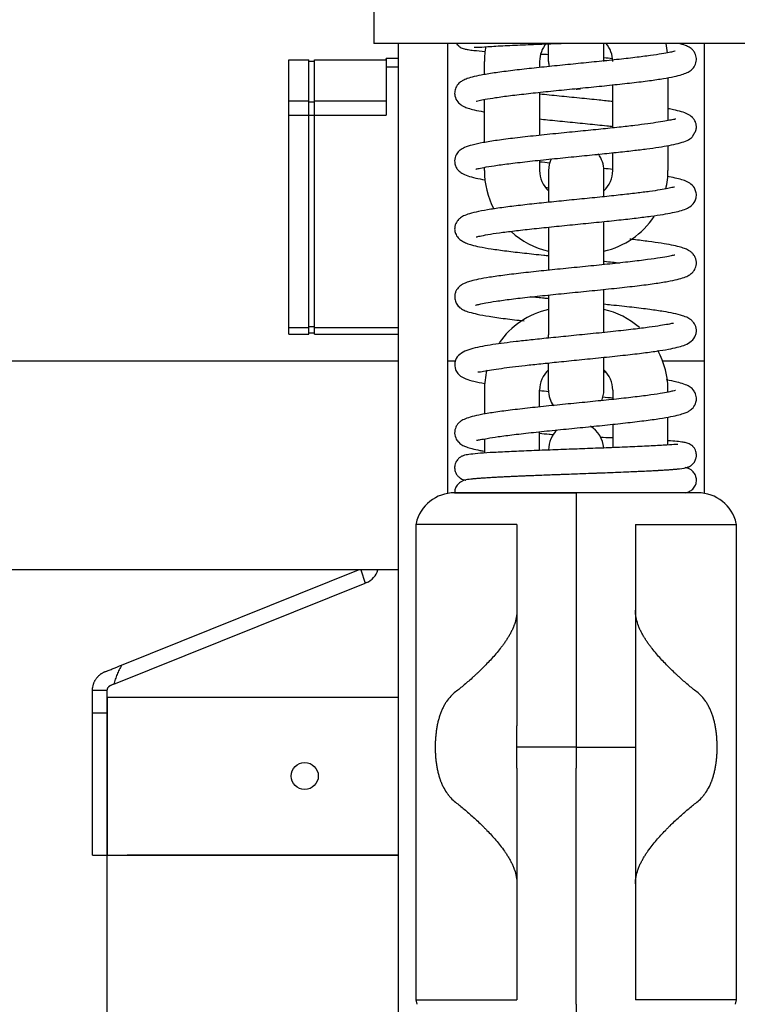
# Model space of a CAD drawing. Header units: millimetres. Extents: x 506 to 3445, y -268 to 1810.
# Tile 75 of 142: x 2330 to 2475, y 971 to 1171. Entities that reach past the tile are written whole.
import ezdxf

# ---------------------------------------------------------------- set-up
doc = ezdxf.new("R2010")
doc.units = ezdxf.units.MM
doc.dimstyles.get("Standard").update_dxf_attribs({"dimtxt": 20, "dimasz": 10, "dimexe": 9, "dimexo": 9, "dimgap": 10, "dimtad": 0, "dimtih": 1, "dimtoh": 1, "dimdsep": 46, "dimtxsty": 'Standard', "dimcen": 0.09, "dimadec": 0, "dimazin": 0, "dimtfac": 1, "dimtofl": 0, "dimtmove": 0, "dimatfit": 3, "dimfxl": 0, "dimtolj": 1, "dimtzin": 0, "dimarcsym": 0})

# ---------------------------------------------------------------- blocks, each defined once
blk = doc.blocks.new('*D13')
at = {"color": 0, "lineweight": -2}
for p, q in [((2184.32, 1052.77), (2184.32, 482.59)), ((2777.32, 1052.77), (2777.32, 482.59)), ((2194.32, 491.59), (2444.15, 491.59)), ((2767.32, 491.59), (2517.48, 491.59))]:
    blk.add_line(p, q, dxfattribs=at)
at = {"color": 0, "lineweight": 18}
for points in [[(2194.32, 493.26), (2194.32, 489.92), (2184.32, 491.59)], [(2767.32, 493.26), (2767.32, 489.92), (2777.32, 491.59)]]:
    blk.add_solid(points, dxfattribs=at)
at = {"layer": 'Defpoints', "color": 0, "lineweight": 18}
for p in [(2184.32, 1061.77), (2777.32, 1061.77), (2777.32, 491.59)]:
    blk.add_point(p, dxfattribs=at)
at = {"color": 0, "lineweight": 18, "insert": (2480.82, 491.59), "char_height": 20, "attachment_point": 5}
blk.add_mtext('\\A1;593', dxfattribs=at)
blk = doc.blocks.new('*D14')
at = {"color": 0, "lineweight": -2}
for p, q in [((2184.32, 1052.77), (2184.32, 552.64)), ((2442.47, 782.19), (2442.47, 552.64)), ((2194.32, 561.64), (2276.72, 561.64)), ((2432.47, 561.64), (2350.06, 561.64))]:
    blk.add_line(p, q, dxfattribs=at)
at = {"color": 0, "lineweight": 18}
for points in [[(2194.32, 563.3), (2194.32, 559.97), (2184.32, 561.64)], [(2432.47, 563.3), (2432.47, 559.97), (2442.47, 561.64)]]:
    blk.add_solid(points, dxfattribs=at)
at = {"layer": 'Defpoints', "color": 0, "lineweight": 18}
for p in [(2184.32, 1061.77), (2442.47, 791.19), (2184.32, 561.64)]:
    blk.add_point(p, dxfattribs=at)
at = {"color": 0, "lineweight": 18, "insert": (2313.39, 561.64), "char_height": 20, "attachment_point": 5}
blk.add_mtext('\\A1;258', dxfattribs=at)

msp = doc.modelspace()

# ---------------------------------------------------------------- linework, layer by layer
for p, q in [((2401.466, 1185.921), (2401.466, 1165.921)), ((2484.466, 1165.921), (2401.466, 1165.921)), ((2406.466, 882.898), (2406.466, 1165.921)), ((2416.466, 1074.768), (2416.466, 1165.921)), ((2436.866, 1162.271), (2436.866, 1165.921)), ((2448.066, 1162.271), (2448.066, 1165.921)), ((2468.466, 1074.768), (2468.466, 1165.921)), ((2406.466, 1162.839), (2403.966, 1162.839)), ((2403.966, 1162.73), (2403.966, 1162.839)), ((2403.966, 1162.73), (2403.966, 1161.754)), ((2384.266, 1154.271), (2384.266, 1162.573)), ((2384.266, 1162.573), (2388.266, 1162.573)), ((2388.266, 1154.271), (2388.266, 1162.573)), ((2388.266, 1162.303), (2389.466, 1162.303)), ((2389.466, 1154.271), (2389.466, 1162.573)), ((2389.466, 1162.573), (2403.966, 1162.573)), ((2403.966, 1161.754), (2403.966, 1159.212)), ((2406.466, 1161.103), (2403.966, 1161.103)), ((2423.866, 1159.6), (2423.866, 1162.271)), ((2435.066, 1162.271), (2435.066, 1161.033)), ((2403.966, 1159.212), (2403.966, 1151.411)), ((2461.066, 1158.972), (2461.066, 1150.274)), ((2449.866, 1148.793), (2449.866, 1157.514)), ((2435.066, 1156.01), (2435.066, 1147.286)), ((2384.266, 1154.271), (2388.266, 1154.271)), ((2384.266, 1151.411), (2384.266, 1154.271)), ((2388.266, 1151.411), (2388.266, 1154.271)), ((2388.266, 1154.068), (2389.466, 1154.068)), ((2389.466, 1151.411), (2389.466, 1154.271)), ((2389.466, 1154.271), (2403.966, 1154.271)), ((2423.866, 1145.851), (2423.866, 1154.56)), ((2384.266, 1108.39), (2384.266, 1151.411)), ((2384.266, 1151.411), (2388.266, 1151.411)), ((2388.266, 1108.39), (2388.266, 1151.411)), ((2388.266, 1151.395), (2389.466, 1151.395)), ((2389.466, 1151.411), (2403.966, 1151.411)), ((2389.466, 1108.39), (2389.466, 1151.411)), ((2461.066, 1145.212), (2461.066, 1140.171)), ((2449.866, 1140.171), (2449.866, 1143.764)), ((2423.866, 1140.171), (2423.866, 1140.808)), ((2435.066, 1142.258), (2435.066, 1140.171)), ((2436.866, 1140.171), (2436.866, 1133.791)), ((2448.066, 1134.973), (2448.066, 1140.171)), ((2448.066, 1128.971), (2448.066, 1129.85)), ((2448.066, 1121.103), (2448.066, 1128.971)), ((2436.866, 1128.697), (2436.866, 1119.972)), ((2436.866, 1114.949), (2436.866, 1106.871)), ((2448.066, 1107.355), (2448.066, 1116.079)), ((2384.266, 1106.995), (2384.266, 1108.39)), ((2384.266, 1108.39), (2388.266, 1108.39)), ((2384.266, 1106.995), (2388.266, 1106.995)), ((2388.266, 1108.569), (2389.466, 1108.569)), ((2388.266, 1106.995), (2388.266, 1108.39)), ((2388.266, 1107.265), (2389.466, 1107.265)), ((2389.466, 1106.995), (2389.466, 1108.39)), ((2389.466, 1108.39), (2406.466, 1108.39)), ((2389.466, 1106.995), (2406.466, 1106.995)), ((2436.866, 1106.207), (2436.866, 1106.871)), ((2406.467, 1101.57), (2278.02, 1101.57)), ((2417.954, 1101.57), (2416.472, 1101.57)), ((2436.866, 1095.671), (2436.866, 1101.084)), ((2448.066, 1095.671), (2448.066, 1102.275)), ((2468.462, 1101.57), (2459.993, 1101.57)), ((2423.866, 1095.671), (2423.866, 1090.843)), ((2435.066, 1092.283), (2435.066, 1095.671)), ((2449.866, 1095.671), (2449.866, 1093.789)), ((2461.066, 1095.274), (2461.066, 1095.671)), ((2461.066, 1084.57), (2461.066, 1090.212)), ((2435.066, 1083.471), (2435.066, 1087.259)), ((2449.866, 1088.767), (2449.866, 1084.027)), ((2423.866, 1085.807), (2423.866, 1082.935)), ((2449.866, 1079.024), (2449.866, 1078.956)), ((2461.066, 1079.498), (2461.066, 1079.57)), ((2423.866, 1077.932), (2423.866, 1077.869)), ((2435.066, 1078.401), (2435.066, 1078.467)), ((2417.816, 1074.886), (2442.466, 1074.886)), ((2442.466, 1074.886), (2442.466, 1068.702)), ((2467.116, 1074.886), (2442.466, 1074.886)), ((2442.466, 1074.886), (2442.466, 1068.702)), ((2410.025, 1068.702), (2409.966, 1068.449)), ((2409.966, 1068.449), (2409.966, 972.199)), ((2430.466, 1068.449), (2409.966, 1068.449)), ((2442.466, 1068.702), (2442.466, 1027.653)), ((2442.466, 1068.702), (2442.466, 1027.653)), ((2454.466, 1068.449), (2474.966, 1068.449)), ((2474.966, 1068.449), (2474.907, 1068.702)), ((2474.966, 972.199), (2474.966, 1068.449)), ((2406.468, 1059.271), (2279.366, 1059.271)), ((2406.468, 1059.271), (2279.366, 1059.271)), ((2350.369, 1039.98), (2398.358, 1059.271)), ((2398.843, 1059.271), (2399.743, 1056.6)), ((2348.765, 1036.102), (2399.743, 1056.6)), ((2399.958, 1056.687), (2399.743, 1056.6)), ((2344.466, 1030.331), (2344.466, 1034.904)), ((2344.466, 1034.904), (2347.466, 1034.904)), ((2347.466, 1033.521), (2347.466, 1034.904)), ((2347.466, 1033.521), (2347.466, 1001.521)), ((2347.466, 1033.521), (2351.466, 1033.521)), ((2347.466, 1001.521), (2347.466, 1033.521)), ((2351.466, 1033.521), (2406.467, 1033.521)), ((2344.466, 1030.331), (2347.466, 1030.331)), ((2344.466, 1001.521), (2344.466, 1030.331)), ((2442.466, 1027.653), (2442.466, 1019.095)), ((2442.466, 1027.653), (2442.466, 1019.095)), ((2442.466, 1023.386), (2430.466, 1023.386)), ((2442.466, 1023.386), (2454.466, 1023.386)), ((2442.466, 971.279), (2442.466, 1019.095)), ((2442.466, 971.279), (2442.466, 1019.095)), ((2344.466, 1001.521), (2347.466, 1001.521)), ((2347.466, 608.521), (2347.466, 1001.521)), ((2347.466, 1001.521), (2406.467, 1001.521)), ((2406.467, 1001.521), (2351.466, 1001.521)), ((2409.966, 972.199), (2410.155, 971.279)), ((2409.966, 972.199), (2430.466, 972.199)), ((2442.466, 971.279), (2442.466, 964.886)), ((2442.466, 971.279), (2442.466, 964.886)), ((2474.966, 972.199), (2454.466, 972.199)), ((2474.777, 971.279), (2474.966, 972.199))]:
    msp.add_line(p, q)
msp.add_circle((2387.466, 1017.521), 2.75)
for centre, radius, start, end in [((2440.666, 1162.271), 16.8, 169.59656, 180), ((2440.666, 1162.271), 5.6, 139.32281, 180), ((2444.266, 1162.271), 5.6, 0, 40.67719), ((2444.266, 1162.271), 16.8, 5.92031, 12.54938), ((2442.466, 1162.271), 5.6, 180, 190.81828), ((2442.466, 1162.271), 5.6, 270, 279.25453), ((2442.466, 1140.171), 5.6, 0, 36.66516), ((2442.466, 1140.171), 5.6, 155.00531, 180), ((2440.666, 1140.171), 16.8, 180, 207.60187), ((2440.666, 1140.171), 5.6, 180, 227.26688), ((2444.266, 1140.171), 5.6, 312.73312, 0), ((2444.266, 1140.171), 16.8, 346.8825, 0), ((2444.266, 1140.171), 16.8, 283.0739, 326.31187), ((2440.666, 1140.171), 16.8, 227.35547, 256.92609), ((2440.666, 1095.671), 16.8, 103.07391, 145.30922), ((2444.266, 1095.671), 16.8, 48.94312, 76.92609), ((2444.266, 1095.671), 16.8, 0, 28.62281), ((2440.666, 1095.671), 16.8, 165.96141, 180), ((2440.666, 1095.671), 5.6, 132.73312, 180), ((2444.266, 1095.671), 5.6, 0, 47.26688), ((2442.466, 1095.671), 5.6, 180, 214.27734), ((2442.466, 1095.671), 5.6, 337.70953, 0), ((2442.466, 1083.571), 5.6, 133.44468, 180), ((2442.466, 1083.571), 5.6, 4.01203, 59.14969), ((2417.816, 1066.886), 8, 90, 166.88356), ((2467.116, 1066.886), 8, 13.11644, 90), ((2398.466, 1060.398), 4, 291.90482, 343.64332)]:
    msp.add_arc(centre, radius, start, end)
for points, knots in [([(2418.226, 1165.915), (2418.313, 1165.776), (2418.453, 1165.595), (2418.654, 1165.396), (2418.847, 1165.23), (2419.181, 1165.012), (2419.7, 1164.821), (2420.599, 1164.64), (2421.909, 1164.468), (2423.204, 1164.358), (2424.093, 1164.295)], [0, 0, 0, 0, 0.0389324, 0.0548978, 0.0695132, 0.123301, 0.3382204, 0.4990798, 0.6947592, 1, 1, 1, 1]), ([(2421.777, 1165.16), (2421.839, 1165.133), (2422.244, 1165.082), (2424.424, 1165.276), (2427.886, 1165.455), (2432.037, 1165.639), (2435.98, 1165.794), (2438.474, 1165.887), (2439.414, 1165.922)], [0, 0, 0, 0, 0.156831, 0.3418857, 0.535321, 0.7199464, 0.8953952, 1, 1, 1, 1]), ([(2422.19, 1154.223), (2422.2, 1154.213), (2422.304, 1154.225), (2422.82, 1154.355), (2424.037, 1154.605), (2426.124, 1154.95), (2429.087, 1155.35), (2432.715, 1155.768), (2436.774, 1156.195), (2441.093, 1156.626), (2445.496, 1157.062), (2449.804, 1157.502), (2453.828, 1157.942), (2457.308, 1158.368), (2460.137, 1158.782), (2462.289, 1159.181), (2463.861, 1159.577), (2464.941, 1159.98), (2465.646, 1160.376), (2466.378, 1161.069), (2466.877, 1162.207), (2466.815, 1163.249), (2466.56, 1163.908), (2466.33, 1164.286), (2466.118, 1164.554), (2465.896, 1164.776), (2465.694, 1164.944), (2465.329, 1165.183), (2464.55, 1165.527), (2463.693, 1165.781), (2463.113, 1165.926)], [0, 0, 0, 0, 0.0184449, 0.0515972, 0.0928193, 0.1422271, 0.197502, 0.2532118, 0.3091219, 0.3652162, 0.4214759, 0.4778776, 0.5344036, 0.5902523, 0.6417456, 0.6884808, 0.7304852, 0.7677455, 0.7986427, 0.8212289, 0.8429924, 0.8615448, 0.8717098, 0.8794689, 0.8868337, 0.8939683, 0.9009041, 0.9213992, 0.953919, 1, 1, 1, 1]), ([(2462.544, 1164.351), (2462.544, 1164.352), (2462.526, 1164.359), (2462.211, 1164.261), (2461.347, 1164.068), (2459.803, 1163.782), (2457.501, 1163.435), (2454.41, 1163.039), (2450.712, 1162.623), (2446.632, 1162.201), (2442.361, 1161.776), (2438.056, 1161.348), (2433.876, 1160.914), (2429.978, 1160.475), (2426.549, 1160.035), (2423.82, 1159.614), (2421.812, 1159.205), (2420.453, 1158.826), (2419.526, 1158.428), (2418.924, 1158.068), (2418.217, 1157.354), (2417.819, 1156.286), (2417.844, 1155.105), (2418.384, 1154.061), (2419.165, 1153.411), (2419.784, 1153.081), (2420.608, 1152.76), (2421.865, 1152.418), (2423.055, 1152.178), (2423.808, 1152.045), (2423.858, 1152.036)], [0, 0, 0, 0, 0.0018633, 0.0333999, 0.0697485, 0.1108509, 0.1567268, 0.2072952, 0.2596879, 0.3121989, 0.3648416, 0.4176304, 0.4705829, 0.5237105, 0.5770254, 0.6285282, 0.6733204, 0.7111716, 0.7420233, 0.765802, 0.7902464, 0.8073457, 0.8235489, 0.8489038, 0.8703958, 0.8909375, 0.9184746, 0.9538327, 0.9969357, 1, 1, 1, 1]), ([(2449.892, 1154.132), (2448.988, 1154.228), (2446.761, 1154.458), (2443.095, 1154.823), (2439.005, 1155.229), (2436.352, 1155.501), (2435.076, 1155.636), (2435.076, 1155.636)], [0, 0, 0, 0, 0.1896473, 0.4571455, 0.7294774, 0.9999255, 1, 1, 1, 1]), ([(2422.162, 1140.447), (2422.168, 1140.448), (2422.245, 1140.474), (2422.736, 1140.591), (2424.157, 1140.879), (2426.457, 1141.24), (2429.628, 1141.657), (2433.576, 1142.108), (2437.987, 1142.567), (2442.465, 1143.012), (2446.703, 1143.434), (2450.551, 1143.831), (2453.923, 1144.203), (2457.687, 1144.663), (2461.516, 1145.223), (2464.324, 1145.919), (2465.706, 1146.662), (2466.117, 1147.085), (2466.113, 1147.196), (2466.176, 1147.323), (2466.248, 1147.433), (2466.313, 1147.528), (2466.39, 1147.642), (2466.509, 1147.832), (2466.651, 1148.105), (2466.763, 1148.426), (2466.823, 1148.795), (2466.824, 1149.144), (2466.781, 1149.468), (2466.708, 1149.754), (2466.57, 1150.132), (2466.331, 1150.549), (2465.6, 1151.401), (2464.254, 1151.986), (2462.458, 1152.429), (2461.489, 1152.616), (2461.12, 1152.683)], [0, 0, 0, 0, 0.0055177, 0.0464025, 0.0929537, 0.1427668, 0.1957862, 0.2519153, 0.3092006, 0.3636169, 0.4150032, 0.4633314, 0.5085796, 0.5507195, 0.6302585, 0.7114205, 0.7510784, 0.7836002, 0.7968214, 0.8014985, 0.8033313, 0.8049792, 0.8066178, 0.8084261, 0.8130227, 0.8185596, 0.8233212, 0.8274219, 0.8311864, 0.8350708, 0.8395473, 0.850773, 0.8654247, 0.9362314, 0.9769345, 1, 1, 1, 1]), ([(2462.543, 1150.682), (2462.555, 1150.674), (2462.527, 1150.597), (2462.551, 1150.56), (2462.43, 1150.513), (2461.98, 1150.457), (2460.856, 1150.225), (2459.189, 1149.942), (2456.988, 1149.62), (2454.299, 1149.28), (2451.115, 1148.919), (2447.411, 1148.531), (2443.259, 1148.115), (2438.786, 1147.672), (2434.26, 1147.209), (2430.058, 1146.743), (2426.454, 1146.283), (2423.562, 1145.825), (2421.363, 1145.352), (2419.911, 1144.884), (2419.084, 1144.425), (2418.444, 1143.882), (2417.828, 1142.76), (2417.799, 1141.661), (2418.204, 1140.63), (2418.643, 1140.109), (2419.343, 1139.568), (2420.482, 1139.075), (2422.028, 1138.644), (2423.305, 1138.39), (2423.974, 1138.272)], [0, 0, 0, 0, 0.0069979, 0.0176155, 0.050182, 0.0881636, 0.1265232, 0.164943, 0.203277, 0.2429747, 0.2857489, 0.3316199, 0.3806109, 0.4327391, 0.4880271, 0.5436327, 0.5963822, 0.6463776, 0.6937047, 0.7380271, 0.7713286, 0.7905132, 0.8082576, 0.8286142, 0.8414439, 0.859508, 0.887953, 0.9232207, 0.9627505, 1, 1, 1, 1]), ([(2435.051, 1150.611), (2435.573, 1150.556), (2437.423, 1150.364), (2440.685, 1150.037), (2444.772, 1149.632), (2447.839, 1149.322), (2449.501, 1149.147), (2449.904, 1149.104)], [0, 0, 0, 0, 0.1087554, 0.3806627, 0.6505612, 0.9142708, 1, 1, 1, 1]), ([(2422.225, 1126.747), (2422.24, 1126.731), (2422.417, 1126.762), (2423.243, 1126.961), (2425.015, 1127.29), (2427.542, 1127.652), (2430.714, 1128.042), (2434.407, 1128.448), (2438.493, 1128.867), (2442.806, 1129.296), (2447.092, 1129.723), (2451.095, 1130.138), (2454.628, 1130.535), (2457.622, 1130.913), (2460.077, 1131.274), (2462.542, 1131.718), (2464.354, 1132.169), (2465.744, 1132.94), (2466.478, 1133.698), (2466.871, 1134.845), (2466.762, 1136.242), (2465.979, 1137.304), (2464.909, 1137.956), (2463.558, 1138.428), (2462.053, 1138.764), (2460.882, 1138.975)], [0, 0, 0, 0, 0.0229544, 0.0634295, 0.1120664, 0.1621297, 0.2131016, 0.2649351, 0.3175829, 0.370989, 0.4248846, 0.4766887, 0.5256521, 0.5717829, 0.6150877, 0.6555597, 0.7284222, 0.7614591, 0.7932661, 0.8099811, 0.8273967, 0.8597531, 0.8932148, 0.9291209, 1, 1, 1, 1]), ([(2462.401, 1136.787), (2462.399, 1136.788), (2462.359, 1136.803), (2462.112, 1136.766), (2461.077, 1136.521), (2459.474, 1136.233), (2457.353, 1135.918), (2454.668, 1135.574), (2451.436, 1135.204), (2447.707, 1134.811), (2443.645, 1134.403), (2439.476, 1133.99), (2435.41, 1133.577), (2431.587, 1133.163), (2428.118, 1132.744), (2425.097, 1132.315), (2422.64, 1131.88), (2420.889, 1131.462), (2419.688, 1131.026), (2418.935, 1130.556), (2418.345, 1130.016), (2417.843, 1128.947), (2417.828, 1127.898), (2418.102, 1127.102), (2418.649, 1126.413), (2419.402, 1125.835), (2420.367, 1125.345), (2421.394, 1125.042), (2422.976, 1124.675), (2425.245, 1124.293), (2428.302, 1123.872), (2431.907, 1123.446), (2434.851, 1123.131), (2436.531, 1122.958), (2436.855, 1122.924)], [0, 0, 0, 0, 0.0020981, 0.0299063, 0.0599028, 0.0921594, 0.1266649, 0.1634167, 0.2024127, 0.2436391, 0.2868515, 0.3300924, 0.3729509, 0.4154712, 0.4576898, 0.4996387, 0.5413482, 0.580984, 0.6134631, 0.6384733, 0.6562964, 0.673072, 0.6853501, 0.7047387, 0.728711, 0.7455436, 0.7623665, 0.7851752, 0.8170894, 0.8580189, 0.90212, 0.9459862, 0.9896386, 1, 1, 1, 1]), ([(2422.096, 1112.9), (2422.094, 1112.898), (2422.091, 1112.883), (2422.291, 1112.95), (2422.91, 1113.109), (2424.174, 1113.372), (2426.272, 1113.716), (2429.274, 1114.119), (2433.006, 1114.548), (2437.214, 1114.989), (2441.702, 1115.437), (2446.281, 1115.891), (2450.752, 1116.351), (2454.837, 1116.808), (2458.274, 1117.25), (2460.963, 1117.674), (2462.946, 1118.084), (2464.348, 1118.495), (2465.271, 1118.904), (2465.851, 1119.308), (2466.389, 1119.881), (2466.892, 1120.974), (2466.817, 1122.088), (2466.459, 1122.852), (2466.141, 1123.29), (2465.725, 1123.693), (2465.107, 1124.094), (2464.403, 1124.393), (2463.293, 1124.734), (2461.79, 1125.069), (2459.733, 1125.429), (2457.157, 1125.798), (2454.925, 1126.073), (2453.592, 1126.227), (2453.349, 1126.255)], [0, 0, 0, 0, 0.0020152, 0.0218436, 0.0485882, 0.0824072, 0.123389, 0.1707132, 0.2193371, 0.2684316, 0.3179899, 0.3680052, 0.4184661, 0.4693627, 0.5180528, 0.5619812, 0.6011891, 0.6356684, 0.6652588, 0.6875439, 0.7017618, 0.7174922, 0.7372988, 0.7476476, 0.7558184, 0.7683138, 0.7840984, 0.8108715, 0.8388539, 0.8731775, 0.9103795, 0.9496118, 0.9908925, 1, 1, 1, 1]), ([(2462.479, 1123.05), (2462.476, 1123.052), (2462.437, 1123.057), (2462.127, 1122.98), (2461.194, 1122.781), (2459.509, 1122.482), (2456.941, 1122.107), (2453.478, 1121.678), (2449.37, 1121.231), (2444.92, 1120.78), (2440.368, 1120.329), (2435.905, 1119.879), (2431.709, 1119.428), (2427.977, 1118.981), (2424.961, 1118.556), (2422.722, 1118.161), (2421.195, 1117.805), (2420.179, 1117.48), (2419.519, 1117.183), (2418.909, 1116.807), (2418.3, 1116.169), (2417.953, 1115.428), (2417.795, 1114.655), (2417.917, 1113.705), (2418.463, 1112.744), (2419.125, 1112.192), (2419.79, 1111.833), (2420.85, 1111.441), (2422.45, 1111.047), (2424.828, 1110.614), (2427.999, 1110.167), (2430.571, 1109.859), (2431.911, 1109.707)], [0, 0, 0, 0, 0.0040308, 0.0323332, 0.0657148, 0.1041756, 0.1477477, 0.1962597, 0.2460663, 0.2955645, 0.3447612, 0.3936584, 0.4422588, 0.4905679, 0.5371368, 0.5776014, 0.611637, 0.6391854, 0.6601816, 0.6766094, 0.6954653, 0.7060738, 0.7180541, 0.7339012, 0.7480577, 0.7681786, 0.7912268, 0.8212019, 0.8580501, 0.9017201, 0.9513072, 1, 1, 1, 1]), ([(2448.058, 1121.797), (2448.117, 1121.791), (2449.238, 1121.675), (2450.332, 1121.559), (2451.331, 1121.45)], [0, 0, 0, 0, 0.0530186, 1, 1, 1, 1]), ([(2422.522, 1099.397), (2422.546, 1099.367), (2422.712, 1099.336), (2423.609, 1099.53), (2425.215, 1099.792), (2427.204, 1100.086), (2429.534, 1100.389), (2432.212, 1100.704), (2435.369, 1101.046), (2439.049, 1101.423), (2443.186, 1101.833), (2447.609, 1102.275), (2451.902, 1102.724), (2455.686, 1103.161), (2458.75, 1103.572), (2461.122, 1103.957), (2462.919, 1104.34), (2464.263, 1104.712), (2465.579, 1105.329), (2466.432, 1106.167), (2466.787, 1107.081), (2466.881, 1108.023), (2466.488, 1109.158), (2465.816, 1109.887), (2465.048, 1110.386), (2463.938, 1110.809), (2462.313, 1111.218), (2460.102, 1111.622), (2457.325, 1112.028), (2453.791, 1112.462), (2450.554, 1112.814), (2448.585, 1113.019), (2448.084, 1113.071)], [0, 0, 0, 0, 0.0164168, 0.0537257, 0.0895145, 0.1229871, 0.1540882, 0.186739, 0.2228923, 0.2625684, 0.305793, 0.3525929, 0.4016661, 0.447334, 0.4889753, 0.5266017, 0.5602126, 0.5900972, 0.6210431, 0.6549897, 0.6701173, 0.6822633, 0.7008053, 0.7153081, 0.7397907, 0.7714271, 0.8119311, 0.8482124, 0.8895237, 0.9357891, 0.983808, 1, 1, 1, 1]), ([(2436.837, 1114.2), (2436.55, 1114.229), (2435.326, 1114.355), (2434.138, 1114.481), (2433.256, 1114.577)], [0, 0, 0, 0, 0.2328713, 1, 1, 1, 1]), ([(2462.183, 1109.163), (2462.158, 1109.199), (2461.986, 1109.204), (2461.084, 1109), (2459.548, 1108.739), (2457.21, 1108.394), (2454.004, 1107.992), (2449.968, 1107.544), (2445.472, 1107.085), (2441.006, 1106.642), (2436.937, 1106.235), (2433.387, 1105.863), (2430.387, 1105.527), (2427.834, 1105.213), (2425.522, 1104.893), (2423.363, 1104.535), (2421.461, 1104.116), (2419.884, 1103.628), (2418.574, 1102.763), (2417.785, 1101.695), (2417.877, 1099.939), (2418.499, 1098.979), (2419.195, 1098.378), (2420.167, 1097.903), (2421.687, 1097.455), (2423.122, 1097.165), (2423.929, 1097.023)], [0, 0, 0, 0, 0.0237864, 0.059489, 0.1004912, 0.1470733, 0.1992544, 0.2570102, 0.3170557, 0.3728075, 0.4240356, 0.4706938, 0.5127456, 0.5504719, 0.58876, 0.629429, 0.672686, 0.7172085, 0.7605027, 0.7998901, 0.8259477, 0.8443278, 0.8655163, 0.9035056, 0.9509728, 1, 1, 1, 1]), ([(2422.266, 1085.537), (2422.283, 1085.524), (2422.431, 1085.528), (2423.051, 1085.663), (2424.432, 1085.92), (2426.672, 1086.27), (2429.843, 1086.685), (2433.772, 1087.131), (2438.142, 1087.582), (2442.678, 1088.033), (2447.182, 1088.482), (2451.471, 1088.93), (2455.374, 1089.376), (2458.637, 1089.805), (2461.143, 1090.208), (2462.91, 1090.574), (2464.098, 1090.903), (2464.887, 1091.212), (2465.469, 1091.518), (2466.203, 1092.11), (2466.752, 1093.026), (2466.881, 1094.19), (2466.612, 1095.139), (2465.972, 1096.025), (2465.329, 1096.458), (2464.326, 1096.918), (2462.804, 1097.342), (2461.485, 1097.606), (2460.69, 1097.745), (2460.69, 1097.746)], [0, 0, 0, 0, 0.0213103, 0.057547, 0.0993705, 0.1468522, 0.1999661, 0.2563918, 0.3124064, 0.3679583, 0.4230476, 0.4776782, 0.5318501, 0.5851402, 0.6327793, 0.6733953, 0.7069376, 0.7333311, 0.7531443, 0.7737631, 0.7982201, 0.8141608, 0.8320193, 0.8463357, 0.8748329, 0.9134248, 0.9529114, 0.9999519, 1, 1, 1, 1]), ([(2462.58, 1095.629), (2462.579, 1095.64), (2462.474, 1095.601), (2462.077, 1095.494), (2461.128, 1095.275), (2459.465, 1094.975), (2456.927, 1094.602), (2453.578, 1094.189), (2449.638, 1093.759), (2445.328, 1093.32), (2440.822, 1092.874), (2436.31, 1092.421), (2431.999, 1091.963), (2428.205, 1091.515), (2425.094, 1091.08), (2422.718, 1090.66), (2420.978, 1090.236), (2419.766, 1089.802), (2418.984, 1089.338), (2418.518, 1088.927), (2417.995, 1088.135), (2417.724, 1086.976), (2418.124, 1085.712), (2418.848, 1084.87), (2419.398, 1084.544), (2420.292, 1084.149), (2421.379, 1083.819), (2422.611, 1083.538), (2423.508, 1083.367), (2423.809, 1083.313)], [0, 0, 0, 0, 0.0146133, 0.040814, 0.0745169, 0.1158409, 0.1648522, 0.2181342, 0.2720426, 0.3265731, 0.3817171, 0.4374687, 0.493823, 0.5501754, 0.6022355, 0.6492308, 0.6912012, 0.7281366, 0.7588636, 0.7797814, 0.7930681, 0.8138736, 0.8346357, 0.8526331, 0.8877065, 0.9130211, 0.9445159, 0.9820976, 1, 1, 1, 1]), ([(2421.527, 1077.768), (2421.535, 1077.759), (2421.646, 1077.766), (2422.136, 1077.805), (2423.44, 1077.911), (2426.05, 1078.073), (2429.624, 1078.247), (2433.793, 1078.421), (2438.229, 1078.59), (2442.728, 1078.755), (2447.226, 1078.92), (2451.668, 1079.091), (2455.914, 1079.271), (2459.61, 1079.458), (2462.398, 1079.647), (2464.078, 1079.83), (2465.028, 1080.075), (2465.431, 1080.203), (2466.06, 1080.65), (2466.531, 1081.231), (2466.797, 1081.928), (2466.862, 1082.709), (2466.698, 1083.432), (2466.409, 1083.931), (2466.188, 1084.2), (2465.971, 1084.424), (2465.568, 1084.729), (2465.008, 1084.954), (2464.087, 1085.151), (2462.882, 1085.302), (2461.747, 1085.399), (2461.107, 1085.445)], [0, 0, 0, 0, 0.0155965, 0.0395448, 0.0911601, 0.1477338, 0.2075988, 0.2659628, 0.3224594, 0.3770655, 0.4311608, 0.4880732, 0.547983, 0.6109343, 0.6737518, 0.7305712, 0.7568368, 0.7809626, 0.7917666, 0.8028491, 0.8134418, 0.8216346, 0.8335087, 0.8418998, 0.8449444, 0.8477317, 0.8568585, 0.8915703, 0.9200675, 0.9592982, 1, 1, 1, 1]), ([(2437.853, 1086.597), (2437.571, 1086.626), (2436.614, 1086.724), (2435.669, 1086.822), (2435.013, 1086.892)], [0, 0, 0, 0, 0.2930073, 1, 1, 1, 1]), ([(2449.875, 1085.997), (2449.772, 1086.001), (2448.953, 1086.033), (2448.121, 1086.064), (2447.381, 1086.092)], [0, 0, 0, 0, 0.1257236, 1, 1, 1, 1]), ([(2463.066, 1084.674), (2463.04, 1084.701), (2462.68, 1084.697), (2460.926, 1084.548), (2457.854, 1084.37), (2454.007, 1084.191), (2449.759, 1084.02), (2445.383, 1083.855), (2440.976, 1083.694), (2436.587, 1083.532), (2432.294, 1083.365), (2428.324, 1083.193), (2425.007, 1083.021), (2422.472, 1082.855), (2420.692, 1082.651), (2419.847, 1082.516), (2419.09, 1082.184), (2418.536, 1081.779), (2418.072, 1081.124), (2417.851, 1080.429), (2417.814, 1079.729), (2417.983, 1079.04), (2418.31, 1078.462), (2418.688, 1078.061), (2419.359, 1077.591), (2419.748, 1077.495), (2420.073, 1077.429), (2420.078, 1077.428)], [0, 0, 0, 0, 0.0519863, 0.1156503, 0.1848586, 0.251778, 0.3155433, 0.376105, 0.434388, 0.4942292, 0.556046, 0.6198605, 0.6844453, 0.7446155, 0.8000066, 0.8488555, 0.8674204, 0.8822958, 0.896392, 0.9049736, 0.9153306, 0.9259916, 0.9360398, 0.946645, 0.9585699, 0.9994579, 1, 1, 1, 1]), ([(2463.118, 1079.646), (2463.117, 1079.647), (2463.095, 1079.661), (2462.835, 1079.633), (2461.952, 1079.553), (2460.236, 1079.434), (2457.305, 1079.273), (2453.642, 1079.106), (2449.463, 1078.938), (2444.972, 1078.769), (2440.362, 1078.601), (2435.812, 1078.432), (2431.477, 1078.261), (2427.529, 1078.085), (2424.378, 1077.911), (2422.232, 1077.764), (2420.646, 1077.578), (2419.915, 1077.483), (2419.026, 1077.091), (2418.438, 1076.602), (2418.058, 1075.985), (2417.855, 1075.436), (2417.86, 1075.048), (2417.878, 1074.887)], [0, 0, 0, 0, 0.0030803, 0.0344426, 0.0683427, 0.1365001, 0.2051204, 0.2740085, 0.3429529, 0.4118564, 0.4807126, 0.5495384, 0.6194724, 0.6911925, 0.7647702, 0.8259642, 0.8772014, 0.9357682, 0.9529559, 0.9711182, 0.9809626, 0.9924271, 1, 1, 1, 1]), ([(2464.585, 1074.913), (2464.696, 1074.921), (2465.011, 1074.981), (2465.537, 1075.199), (2466.124, 1075.634), (2466.564, 1076.245), (2466.852, 1077.013), (2466.838, 1077.877), (2466.534, 1078.721), (2466.035, 1079.334), (2465.251, 1079.836), (2464.834, 1079.953), (2464.553, 1080.006)], [0, 0, 0, 0, 0.0795937, 0.2141069, 0.3289121, 0.3833517, 0.4548841, 0.5350079, 0.594772, 0.6896613, 0.7953291, 1, 1, 1, 1]), ([(2464.596, 1074.886), (2464.587, 1074.886), (2464.578, 1074.886), (2464.537, 1074.886), (2464.501, 1074.886), (2464.417, 1074.886), (2464.369, 1074.886), (2464.262, 1074.886), (2464.202, 1074.886), (2464.122, 1074.886), (2464.105, 1074.886), (2464.071, 1074.886), (2464.02, 1074.886), (2463.966, 1074.886), (2463.854, 1074.886), (2463.775, 1074.886), (2463.522, 1074.886), (2463.335, 1074.886), (2462.925, 1074.886), (2462.702, 1074.886), (2462.221, 1074.886), (2461.963, 1074.886), (2461.619, 1074.886), (2461.513, 1074.886), (2461.406, 1074.886), (2461.334, 1074.886), (2461.297, 1074.886), (2461.114, 1074.886), (2460.964, 1074.886), (2460.502, 1074.886), (2460.18, 1074.886), (2459.509, 1074.886), (2459.16, 1074.886), (2458.435, 1074.886), (2458.059, 1074.886), (2457.474, 1074.886), (2457.275, 1074.886), (2456.972, 1074.886), (2456.82, 1074.886), (2456.665, 1074.886), (2456.562, 1074.886), (2456.51, 1074.886), (2456.04, 1074.886), (2455.614, 1074.886), (2454.744, 1074.886), (2454.3, 1074.886), (2453.394, 1074.886), (2452.471, 1074.886), (2451.513, 1074.886), (2450.781, 1074.886), (2450.535, 1074.886), (2450.162, 1074.886), (2450.038, 1074.886), (2449.787, 1074.886), (2449.661, 1074.886), (2449.033, 1074.886), (2448.526, 1074.886), (2447.507, 1074.886), (2446.995, 1074.886), (2445.963, 1074.886), (2445.444, 1074.886), (2444.399, 1074.886), (2443.874, 1074.886), (2443.081, 1074.886), (2442.815, 1074.886), (2442.483, 1074.886), (2442.416, 1074.886), (2442.283, 1074.886), (2442.217, 1074.886), (2442.017, 1074.886), (2441.352, 1074.886), (2440.691, 1074.886), (2439.638, 1074.886), (2438.591, 1074.886), (2437.555, 1074.886), (2436.524, 1074.886), (2436.01, 1074.886), (2435.245, 1074.886), (2434.99, 1074.886), (2434.673, 1074.886), (2434.61, 1074.886), (2434.483, 1074.886), (2434.419, 1074.886), (2434.23, 1074.886), (2434.104, 1074.886), (2433.477, 1074.886), (2432.983, 1074.886), (2432.013, 1074.886), (2431.536, 1074.886), (2430.598, 1074.886), (2430.137, 1074.886), (2429.231, 1074.886), (2428.786, 1074.886), (2428.13, 1074.886), (2427.914, 1074.886), (2427.593, 1074.886), (2427.486, 1074.886), (2427.327, 1074.886), (2427.274, 1074.886), (2427.169, 1074.886), (2426.697, 1074.886), (2426.241, 1074.886), (2425.456, 1074.886), (2425.076, 1074.886), (2424.342, 1074.886), (2423.988, 1074.886), (2423.304, 1074.886), (2422.974, 1074.886), (2422.499, 1074.886), (2422.344, 1074.886), (2422.116, 1074.886), (2422.041, 1074.886), (2421.892, 1074.886), (2421.819, 1074.886), (2421.456, 1074.886), (2421.182, 1074.886), (2420.666, 1074.886), (2420.182, 1074.886), (2419.761, 1074.886), (2419.371, 1074.886), (2419.191, 1074.886), (2418.864, 1074.886), (2418.717, 1074.886), (2418.569, 1074.886), (2418.553, 1074.886), (2418.521, 1074.886), (2418.474, 1074.886), (2418.371, 1074.886), (2418.187, 1074.886), (2418.069, 1074.886), (2417.945, 1074.886), (2417.864, 1074.886), (2417.838, 1074.886), (2417.838, 1074.886)], [0, 0, 0, 0, 0.0037772, 0.0037772, 0.0150189, 0.0150189, 0.0262606, 0.0262606, 0.0375023, 0.0375023, 0.0403127, 0.0403127, 0.0431231, 0.0487439, 0.0487439, 0.0599856, 0.0599856, 0.0824689, 0.0824689, 0.1049523, 0.1049523, 0.1274356, 0.1274356, 0.1330565, 0.1358669, 0.1358669, 0.1386773, 0.1386773, 0.149919, 0.149919, 0.1724023, 0.1724023, 0.1948857, 0.1948857, 0.217369, 0.217369, 0.2286107, 0.2286107, 0.2342315, 0.2370419, 0.2370419, 0.2398523, 0.2398523, 0.2623357, 0.2623357, 0.284819, 0.284819, 0.3073024, 0.3297857, 0.3297857, 0.3410274, 0.3410274, 0.3466482, 0.3466482, 0.3522691, 0.3522691, 0.3747524, 0.3747524, 0.3972357, 0.3972357, 0.4197191, 0.4197191, 0.4422024, 0.4422024, 0.4534441, 0.4534441, 0.4562545, 0.4562545, 0.4590649, 0.4590649, 0.4646858, 0.4871691, 0.4871691, 0.5096525, 0.5321358, 0.5321358, 0.5546191, 0.5546191, 0.5658608, 0.5658608, 0.5686712, 0.5686712, 0.5714817, 0.5714817, 0.5771025, 0.5771025, 0.5995858, 0.5995858, 0.6220692, 0.6220692, 0.6445525, 0.6445525, 0.6670359, 0.6670359, 0.6782775, 0.6782775, 0.6838984, 0.6838984, 0.6867088, 0.6867088, 0.6895192, 0.7120025, 0.7120025, 0.7344859, 0.7344859, 0.7569692, 0.7569692, 0.7794526, 0.7794526, 0.7906942, 0.7906942, 0.7963151, 0.7963151, 0.8019359, 0.8019359, 0.8244193, 0.8244193, 0.8469026, 0.8693859, 0.8693859, 0.8918693, 0.8918693, 0.9143526, 0.9143526, 0.917163, 0.917163, 0.9199735, 0.9255943, 0.936836, 0.9593193, 0.9593193, 0.9818027, 1, 1, 1, 1]), ([(2430.466, 1068.449), (2430.466, 1065.053), (2430.466, 1061.655), (2430.466, 1054.859), (2430.466, 1051.46), (2430.466, 1044.66), (2430.466, 1041.259), (2430.466, 1034.457), (2430.466, 1031.055), (2430.466, 1027.653)], [0, 0, 0, 0, 0.25, 0.25, 0.5, 0.5, 0.75, 0.75, 1, 1, 1, 1]), ([(2454.466, 1068.449), (2454.466, 1065.053), (2454.466, 1061.655), (2454.466, 1054.859), (2454.466, 1051.46), (2454.466, 1044.66), (2454.466, 1041.259), (2454.466, 1034.457), (2454.466, 1031.055), (2454.466, 1027.653)], [0, 0, 0, 0, 0.25, 0.25, 0.5, 0.5, 0.75, 0.75, 1, 1, 1, 1]), ([(2430.466, 1051.116), (2430.466, 1050.619), (2430.419, 1050.132), (2430.245, 1049.175), (2430.117, 1048.705), (2429.936, 1048.185), (2429.916, 1048.127), (2429.873, 1048.012), (2429.809, 1047.84), (2429.74, 1047.671), (2429.599, 1047.336), (2429.498, 1047.117), (2429.287, 1046.686), (2429.176, 1046.474), (2428.945, 1046.057), (2428.826, 1045.851), (2428.579, 1045.445), (2428.452, 1045.245), (2428.191, 1044.85), (2428.058, 1044.654), (2427.853, 1044.364), (2427.784, 1044.268), (2427.646, 1044.078), (2427.576, 1043.983), (2427.366, 1043.702), (2427.224, 1043.517), (2426.794, 1042.97), (2426.502, 1042.615), (2425.91, 1041.922), (2425.61, 1041.583), (2425.006, 1040.921), (2424.702, 1040.597), (2424.09, 1039.962), (2423.782, 1039.651), (2423.165, 1039.04), (2422.856, 1038.741), (2422.468, 1038.374), (2422.391, 1038.301), (2422.236, 1038.156), (2422.158, 1038.083), (2421.926, 1037.868), (2421.772, 1037.726), (2421.31, 1037.305), (2421.003, 1037.032), (2420.395, 1036.499), (2420.093, 1036.24), (2419.494, 1035.736), (2419.197, 1035.491), (2418.608, 1035.015), (2418.317, 1034.784), (2418.028, 1034.561)], [0, 0, 0, 0, 0.0625, 0.0625, 0.125, 0.125, 0.1328125, 0.1328125, 0.140625, 0.15625, 0.15625, 0.1875, 0.1875, 0.21875, 0.21875, 0.25, 0.25, 0.28125, 0.28125, 0.3125, 0.3125, 0.328125, 0.328125, 0.34375, 0.34375, 0.375, 0.375, 0.4375, 0.4375, 0.5, 0.5, 0.5625, 0.5625, 0.625, 0.625, 0.6875, 0.6875, 0.703125, 0.703125, 0.71875, 0.71875, 0.75, 0.75, 0.8125, 0.8125, 0.875, 0.875, 0.9375, 0.9375, 1, 1, 1, 1]), ([(2466.904, 1034.561), (2466.615, 1034.784), (2466.324, 1035.015), (2465.735, 1035.491), (2465.438, 1035.736), (2464.839, 1036.24), (2464.537, 1036.499), (2463.929, 1037.032), (2463.623, 1037.305), (2463.161, 1037.726), (2463.006, 1037.868), (2462.774, 1038.083), (2462.696, 1038.156), (2462.541, 1038.301), (2462.464, 1038.374), (2462.077, 1038.741), (2461.767, 1039.04), (2461.15, 1039.651), (2460.843, 1039.962), (2460.23, 1040.597), (2459.926, 1040.921), (2459.322, 1041.583), (2459.022, 1041.922), (2458.43, 1042.615), (2458.138, 1042.97), (2457.708, 1043.517), (2457.566, 1043.702), (2457.356, 1043.983), (2457.286, 1044.078), (2457.148, 1044.268), (2457.079, 1044.364), (2456.875, 1044.654), (2456.741, 1044.85), (2456.481, 1045.245), (2456.353, 1045.445), (2456.107, 1045.851), (2455.987, 1046.057), (2455.757, 1046.474), (2455.646, 1046.686), (2455.434, 1047.117), (2455.334, 1047.336), (2455.192, 1047.671), (2455.124, 1047.84), (2455.059, 1048.012), (2455.017, 1048.127), (2454.996, 1048.185), (2454.815, 1048.705), (2454.687, 1049.175), (2454.513, 1050.132), (2454.466, 1050.619), (2454.466, 1051.116)], [0, 0, 0, 0, 0.0625, 0.0625, 0.125, 0.125, 0.1875, 0.1875, 0.25, 0.25, 0.28125, 0.28125, 0.296875, 0.296875, 0.3125, 0.3125, 0.375, 0.375, 0.4375, 0.4375, 0.5, 0.5, 0.5625, 0.5625, 0.625, 0.625, 0.65625, 0.65625, 0.671875, 0.671875, 0.6875, 0.6875, 0.71875, 0.71875, 0.75, 0.75, 0.78125, 0.78125, 0.8125, 0.8125, 0.84375, 0.84375, 0.859375, 0.8671875, 0.8671875, 0.875, 0.875, 0.9375, 0.9375, 1, 1, 1, 1]), ([(2346.974, 1038.615), (2347.045, 1038.644), (2347.115, 1038.672), (2347.255, 1038.728), (2347.466, 1038.813), (2347.678, 1038.898), (2348.101, 1039.068), (2348.383, 1039.182), (2349.232, 1039.523), (2349.799, 1039.751), (2350.369, 1039.98)], [0, 0, 0, 0, 0.0625, 0.0625, 0.125, 0.25, 0.25, 0.5, 0.5, 1, 1, 1, 1]), ([(2350.369, 1039.98), (2350.283, 1039.827), (2350.199, 1039.674), (2350.037, 1039.363), (2349.958, 1039.207), (2349.728, 1038.734), (2349.585, 1038.414), (2349.385, 1037.928), (2349.32, 1037.765), (2349.196, 1037.437), (2349.137, 1037.272), (2349.023, 1036.94), (2348.968, 1036.774), (2348.863, 1036.439), (2348.813, 1036.271), (2348.765, 1036.102)], [0, 0, 0, 0, 0.125, 0.125, 0.25, 0.25, 0.5, 0.5, 0.625, 0.625, 0.75, 0.75, 0.875, 0.875, 1, 1, 1, 1]), ([(2344.466, 1034.904), (2344.466, 1035.006), (2344.47, 1035.108), (2344.482, 1035.261), (2344.487, 1035.312), (2344.498, 1035.413), (2344.505, 1035.464), (2344.544, 1035.718), (2344.591, 1035.918), (2344.67, 1036.165), (2344.687, 1036.215), (2344.722, 1036.313), (2344.741, 1036.361), (2344.799, 1036.506), (2344.843, 1036.601), (2344.913, 1036.742), (2344.938, 1036.789), (2344.989, 1036.882), (2345.015, 1036.927), (2345.097, 1037.063), (2345.155, 1037.151), (2345.217, 1037.238)], [0, 0, 0, 0, 0.125, 0.125, 0.1875, 0.1875, 0.25, 0.25, 0.5, 0.5, 0.5625, 0.5625, 0.625, 0.625, 0.75, 0.75, 0.8125, 0.8125, 0.875, 0.875, 1, 1, 1, 1]), ([(2346.974, 1038.615), (2346.888, 1038.581), (2346.804, 1038.543), (2346.678, 1038.483), (2346.637, 1038.462), (2346.555, 1038.418), (2346.432, 1038.351), (2346.314, 1038.277), (2346.197, 1038.199), (2346.159, 1038.172), (2346.083, 1038.117), (2346.045, 1038.088), (2345.859, 1037.943), (2345.718, 1037.817), (2345.552, 1037.645), (2345.52, 1037.61), (2345.456, 1037.539), (2345.362, 1037.43), (2345.274, 1037.316), (2345.217, 1037.238)], [0, 0, 0, 0, 0.125, 0.125, 0.1875, 0.1875, 0.25, 0.375, 0.375, 0.4375, 0.4375, 0.5, 0.5, 0.75, 0.75, 0.8125, 0.8125, 0.875, 1, 1, 1, 1]), ([(2347.466, 1034.904), (2347.466, 1034.928), (2347.467, 1034.951), (2347.47, 1034.998), (2347.473, 1035.022), (2347.483, 1035.094), (2347.493, 1035.141), (2347.522, 1035.239), (2347.541, 1035.288), (2347.577, 1035.363), (2347.59, 1035.388), (2347.62, 1035.438), (2347.636, 1035.463), (2347.654, 1035.488)], [0, 0, 0, 0, 0.125, 0.125, 0.25, 0.25, 0.5, 0.5, 0.75, 0.75, 0.875, 0.875, 1, 1, 1, 1]), ([(2348.093, 1035.832), (2348.054, 1035.816), (2348.015, 1035.798), (2347.958, 1035.765), (2347.939, 1035.754), (2347.901, 1035.73), (2347.883, 1035.716), (2347.827, 1035.675), (2347.791, 1035.643), (2347.738, 1035.59), (2347.72, 1035.571), (2347.687, 1035.531), (2347.67, 1035.51), (2347.654, 1035.488)], [0, 0, 0, 0, 0.25, 0.25, 0.375, 0.375, 0.5, 0.5, 0.75, 0.75, 0.875, 0.875, 1, 1, 1, 1]), ([(2348.765, 1036.102), (2348.65, 1036.056), (2348.536, 1036.01), (2348.368, 1035.943), (2348.313, 1035.92), (2348.23, 1035.887), (2348.202, 1035.876), (2348.148, 1035.854), (2348.12, 1035.843), (2348.093, 1035.832)], [0, 0, 0, 0, 0.5, 0.5, 0.75, 0.75, 0.875, 0.875, 1, 1, 1, 1]), ([(2418.028, 1034.561), (2417.682, 1034.294), (2417.359, 1034), (2416.754, 1033.357), (2416.473, 1033.007), (2416.082, 1032.435), (2415.957, 1032.237), (2415.806, 1031.979), (2415.776, 1031.927), (2415.718, 1031.822), (2415.631, 1031.664), (2415.547, 1031.502), (2415.385, 1031.174), (2415.283, 1030.95), (2415.09, 1030.49), (2414.999, 1030.254), (2414.829, 1029.771), (2414.749, 1029.523), (2414.601, 1029.016), (2414.532, 1028.757), (2414.452, 1028.425), (2414.436, 1028.358), (2414.405, 1028.224), (2414.39, 1028.156), (2414.346, 1027.953), (2414.319, 1027.818), (2414.24, 1027.408), (2414.146, 1026.857), (2414.037, 1026.014), (2413.985, 1025.442), (2413.943, 1024.864), (2413.927, 1024.573), (2413.914, 1024.205), (2413.911, 1024.132), (2413.908, 1023.985), (2413.903, 1023.765), (2413.9, 1023.545), (2413.9, 1023.107), (2413.91, 1022.524), (2413.956, 1021.657), (2414.007, 1021.083), (2414.053, 1020.654), (2414.07, 1020.511), (2414.098, 1020.297), (2414.107, 1020.226), (2414.127, 1020.084), (2414.177, 1019.731), (2414.236, 1019.385), (2414.34, 1018.841), (2414.398, 1018.573), (2414.524, 1018.047), (2414.66, 1017.529), (2414.82, 1017.029), (2414.928, 1016.722), (2414.95, 1016.661), (2414.994, 1016.54), (2415.062, 1016.359), (2415.133, 1016.182), (2415.278, 1015.834), (2415.38, 1015.609), (2415.703, 1014.955), (2415.94, 1014.546), (2416.267, 1014.067), (2416.367, 1013.926), (2416.47, 1013.789), (2416.54, 1013.698), (2416.575, 1013.653), (2416.753, 1013.431), (2416.9, 1013.261), (2417.357, 1012.774), (2417.682, 1012.479), (2418.028, 1012.212)], [0, 0, 0, 0, 0.0625, 0.0625, 0.125, 0.125, 0.15625, 0.15625, 0.1640625, 0.1640625, 0.171875, 0.1875, 0.1875, 0.21875, 0.21875, 0.25, 0.25, 0.28125, 0.28125, 0.3125, 0.3125, 0.3203125, 0.3203125, 0.328125, 0.328125, 0.34375, 0.34375, 0.375, 0.40625, 0.4375, 0.4375, 0.46875, 0.46875, 0.4765625, 0.4765625, 0.484375, 0.5, 0.5, 0.53125, 0.5625, 0.59375, 0.59375, 0.609375, 0.609375, 0.6171875, 0.6171875, 0.625, 0.65625, 0.65625, 0.6875, 0.6875, 0.71875, 0.75, 0.75, 0.7578125, 0.7578125, 0.765625, 0.78125, 0.78125, 0.8125, 0.8125, 0.875, 0.875, 0.890625, 0.8984375, 0.8984375, 0.90625, 0.90625, 0.9375, 0.9375, 1, 1, 1, 1]), ([(2466.904, 1012.212), (2467.25, 1012.479), (2467.575, 1012.774), (2468.032, 1013.261), (2468.179, 1013.431), (2468.357, 1013.653), (2468.392, 1013.698), (2468.462, 1013.789), (2468.566, 1013.926), (2468.666, 1014.067), (2468.992, 1014.546), (2469.229, 1014.955), (2469.552, 1015.609), (2469.654, 1015.834), (2469.8, 1016.182), (2469.87, 1016.359), (2469.938, 1016.54), (2469.983, 1016.661), (2470.005, 1016.722), (2470.112, 1017.029), (2470.272, 1017.529), (2470.409, 1018.047), (2470.535, 1018.573), (2470.592, 1018.841), (2470.696, 1019.385), (2470.755, 1019.731), (2470.806, 1020.084), (2470.825, 1020.226), (2470.835, 1020.297), (2470.862, 1020.511), (2470.879, 1020.654), (2470.925, 1021.083), (2470.976, 1021.657), (2471.022, 1022.524), (2471.032, 1023.107), (2471.032, 1023.545), (2471.03, 1023.765), (2471.025, 1023.985), (2471.021, 1024.132), (2471.018, 1024.205), (2471.005, 1024.573), (2470.989, 1024.864), (2470.948, 1025.442), (2470.896, 1026.014), (2470.787, 1026.857), (2470.693, 1027.408), (2470.614, 1027.818), (2470.586, 1027.953), (2470.542, 1028.156), (2470.527, 1028.224), (2470.496, 1028.358), (2470.481, 1028.425), (2470.401, 1028.757), (2470.332, 1029.016), (2470.183, 1029.523), (2470.103, 1029.771), (2469.933, 1030.254), (2469.842, 1030.49), (2469.649, 1030.95), (2469.547, 1031.174), (2469.385, 1031.502), (2469.302, 1031.664), (2469.215, 1031.822), (2469.156, 1031.927), (2469.126, 1031.979), (2468.976, 1032.237), (2468.85, 1032.435), (2468.459, 1033.007), (2468.178, 1033.357), (2467.573, 1034), (2467.25, 1034.294), (2466.904, 1034.561)], [0, 0, 0, 0, 0.0625, 0.0625, 0.09375, 0.09375, 0.1015625, 0.1015625, 0.109375, 0.125, 0.125, 0.1875, 0.1875, 0.21875, 0.21875, 0.234375, 0.2421875, 0.2421875, 0.25, 0.25, 0.28125, 0.3125, 0.3125, 0.34375, 0.34375, 0.375, 0.3828125, 0.3828125, 0.390625, 0.390625, 0.40625, 0.40625, 0.4375, 0.46875, 0.5, 0.5, 0.515625, 0.5234375, 0.5234375, 0.53125, 0.53125, 0.5625, 0.5625, 0.59375, 0.625, 0.65625, 0.65625, 0.671875, 0.671875, 0.6796875, 0.6796875, 0.6875, 0.6875, 0.71875, 0.71875, 0.75, 0.75, 0.78125, 0.78125, 0.8125, 0.8125, 0.828125, 0.8359375, 0.8359375, 0.84375, 0.84375, 0.875, 0.875, 0.9375, 0.9375, 1, 1, 1, 1]), ([(2430.466, 1019.095), (2430.466, 1019.804), (2430.466, 1020.514), (2430.466, 1021.938), (2430.466, 1022.652), (2430.466, 1024.082), (2430.466, 1024.799), (2430.466, 1025.698), (2430.466, 1025.877), (2430.466, 1026.235), (2430.466, 1026.413), (2430.466, 1026.947), (2430.466, 1027.301), (2430.466, 1027.653)], [0, 0, 0, 0, 0.25, 0.25, 0.5, 0.5, 0.75, 0.75, 0.8125, 0.8125, 0.875, 0.875, 1, 1, 1, 1]), ([(2454.466, 1027.653), (2454.466, 1027.301), (2454.466, 1026.947), (2454.466, 1026.413), (2454.466, 1026.235), (2454.466, 1025.877), (2454.466, 1025.698), (2454.466, 1024.799), (2454.466, 1024.082), (2454.466, 1022.652), (2454.466, 1021.938), (2454.466, 1020.514), (2454.466, 1019.804), (2454.466, 1019.095)], [0, 0, 0, 0, 0.125, 0.125, 0.1875, 0.1875, 0.25, 0.25, 0.5, 0.5, 0.75, 0.75, 1, 1, 1, 1]), ([(2430.466, 1019.095), (2430.466, 1015.185), (2430.466, 1011.275), (2430.466, 1003.456), (2430.466, 999.547), (2430.466, 991.731), (2430.466, 987.823), (2430.466, 980.01), (2430.466, 976.104), (2430.466, 972.199)], [0, 0, 0, 0, 0.25, 0.25, 0.5, 0.5, 0.75, 0.75, 1, 1, 1, 1]), ([(2454.466, 1019.095), (2454.466, 1015.185), (2454.466, 1011.275), (2454.466, 1003.456), (2454.466, 999.547), (2454.466, 991.731), (2454.466, 987.823), (2454.466, 980.01), (2454.466, 976.104), (2454.466, 972.199)], [0, 0, 0, 0, 0.25, 0.25, 0.5, 0.5, 0.75, 0.75, 1, 1, 1, 1]), ([(2418.028, 1012.212), (2418.317, 1011.988), (2418.609, 1011.757), (2419.197, 1011.282), (2419.494, 1011.037), (2420.091, 1010.534), (2420.392, 1010.276), (2420.996, 1009.747), (2421.3, 1009.476), (2421.911, 1008.92), (2422.218, 1008.635), (2422.834, 1008.052), (2423.143, 1007.754), (2423.607, 1007.295), (2423.762, 1007.141), (2423.994, 1006.906), (2424.071, 1006.827), (2424.226, 1006.669), (2424.303, 1006.589), (2424.69, 1006.188), (2424.997, 1005.861), (2425.606, 1005.194), (2425.907, 1004.854), (2426.502, 1004.158), (2426.794, 1003.802), (2427.368, 1003.073), (2427.649, 1002.698), (2427.989, 1002.216), (2428.056, 1002.119), (2428.19, 1001.923), (2428.256, 1001.824), (2428.452, 1001.526), (2428.58, 1001.325), (2428.828, 1000.918), (2428.948, 1000.712), (2429.179, 1000.293), (2429.29, 1000.08), (2429.501, 999.648), (2429.602, 999.429), (2429.743, 999.094), (2429.789, 998.981), (2429.855, 998.81), (2429.876, 998.753), (2429.918, 998.638), (2430.103, 998.121), (2430.246, 997.594), (2430.419, 996.639), (2430.466, 996.153), (2430.466, 995.657)], [0, 0, 0, 0, 0.0625, 0.0625, 0.125, 0.125, 0.1875, 0.1875, 0.25, 0.25, 0.3125, 0.3125, 0.375, 0.375, 0.40625, 0.40625, 0.421875, 0.421875, 0.4375, 0.4375, 0.5, 0.5, 0.5625, 0.5625, 0.625, 0.625, 0.6875, 0.6875, 0.703125, 0.703125, 0.71875, 0.71875, 0.75, 0.75, 0.78125, 0.78125, 0.8125, 0.8125, 0.84375, 0.84375, 0.859375, 0.859375, 0.8671875, 0.8671875, 0.875, 0.9375, 0.9375, 1, 1, 1, 1]), ([(2454.466, 995.657), (2454.466, 996.153), (2454.513, 996.639), (2454.686, 997.594), (2454.829, 998.121), (2455.014, 998.638), (2455.056, 998.753), (2455.077, 998.81), (2455.143, 998.981), (2455.189, 999.094), (2455.33, 999.429), (2455.431, 999.648), (2455.643, 1000.08), (2455.754, 1000.293), (2455.985, 1000.712), (2456.105, 1000.918), (2456.352, 1001.325), (2456.48, 1001.526), (2456.676, 1001.824), (2456.742, 1001.923), (2456.876, 1002.119), (2456.944, 1002.216), (2457.284, 1002.698), (2457.564, 1003.073), (2458.138, 1003.802), (2458.431, 1004.158), (2459.025, 1004.854), (2459.326, 1005.194), (2459.935, 1005.861), (2460.242, 1006.188), (2460.629, 1006.589), (2460.706, 1006.669), (2460.861, 1006.827), (2460.938, 1006.906), (2461.171, 1007.141), (2461.325, 1007.295), (2461.789, 1007.754), (2462.098, 1008.052), (2462.714, 1008.635), (2463.021, 1008.92), (2463.632, 1009.476), (2463.936, 1009.747), (2464.541, 1010.276), (2464.841, 1010.534), (2465.438, 1011.037), (2465.735, 1011.282), (2466.323, 1011.757), (2466.615, 1011.988), (2466.904, 1012.212)], [0, 0, 0, 0, 0.0625, 0.0625, 0.125, 0.1328125, 0.1328125, 0.140625, 0.140625, 0.15625, 0.15625, 0.1875, 0.1875, 0.21875, 0.21875, 0.25, 0.25, 0.28125, 0.28125, 0.296875, 0.296875, 0.3125, 0.3125, 0.375, 0.375, 0.4375, 0.4375, 0.5, 0.5, 0.5625, 0.5625, 0.578125, 0.578125, 0.59375, 0.59375, 0.625, 0.625, 0.6875, 0.6875, 0.75, 0.75, 0.8125, 0.8125, 0.875, 0.875, 0.9375, 0.9375, 1, 1, 1, 1])]:
    msp.add_open_spline(points, degree=3, knots=knots)
for points in [[(2435.323, 1163.755), (2435.824, 1163.736), (2436.331, 1163.716), (2436.845, 1163.697)], [(2448.095, 1163.051), (2448.67, 1162.994), (2449.239, 1162.936), (2449.799, 1162.879)], [(2437.136, 1141.671), (2436.427, 1141.743), (2435.728, 1141.816), (2435.041, 1141.889)], [(2449.878, 1140.384), (2449.263, 1140.449), (2448.64, 1140.514), (2448.009, 1140.578)], [(2436.352, 1136.726), (2436.519, 1136.709), (2436.686, 1136.692), (2436.854, 1136.675)], [(2448.493, 1099.276), (2448.356, 1099.291), (2448.219, 1099.305), (2448.081, 1099.319)], [(2435.031, 1095.613), (2435.645, 1095.549), (2436.267, 1095.484), (2436.896, 1095.42)], [(2447.839, 1094.322), (2448.536, 1094.251), (2449.222, 1094.18), (2449.895, 1094.109)]]:
    msp.add_open_spline(points, degree=3)

# ---------------------------------------------------------------- dimensions: what is measured, and where the dimension line sits
at = {"lineweight": 18}
dim = msp.add_aligned_dim(p1=(2184.316, 1061.771), p2=(2777.316, 1061.771), distance=-570.182, dimstyle='Standard', dxfattribs=at)
dim.commit()
dim.dimension.update_dxf_attribs({"geometry": '*D13', "text_midpoint": (2480.816, 491.589)})
dim = msp.add_linear_dim(base=(2184.316, 561.638), p1=(2442.466, 791.187), p2=(2184.316, 1061.771), text='258', dimstyle='Standard', dxfattribs=at)
dim.commit()
dim.dimension.update_dxf_attribs({"geometry": '*D14', "text_midpoint": (2313.391, 561.638)})

doc.saveas('drawing.dxf')
